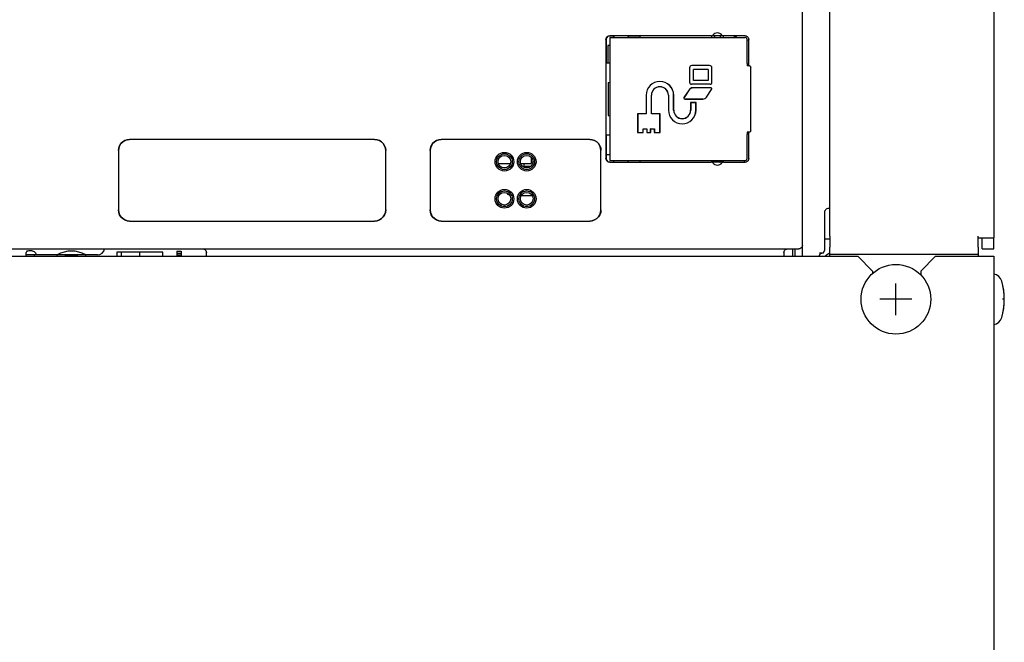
# Model space of a CAD drawing. Extents: x 26 to 410, y 32 to 287.
# Tile 11 of 41: x 89 to 116, y 159 to 176. Entities that reach past the tile are written whole.
import ezdxf

# ---------------------------------------------------------------- set-up
doc = ezdxf.new("R2010")
doc.units = 0
doc.header["$LTSCALE"] = 23.1
doc.layers.get('0').update_dxf_attribs({"linetype": 'CONTINUOUS'})
for name, color, linetype in [('ALL_AXIS', 7, 'CONTINUOUS'), ('ALL_CURVE', 7, 'CONTINUOUS'), ('ALL_FEATURES', 7, 'CONTINUOUS')]:
    doc.layers.add(name, color=color, linetype=linetype)

msp = doc.modelspace()

# ---------------------------------------------------------------- linework, layer by layer
at = {"color": 7, "linetype": 'CONTINUOUS'}
for p, q in [((105.15, 175.434), (105.1, 175.434)), ((105.1, 175.434), (105.1, 174.965))]:
    msp.add_line(p, q, dxfattribs=at)
at = {"layer": 'ALL_AXIS', "color": 7, "linetype": 'CONTINUOUS'}
for p, q in [((111.08, 170.295), (111.08, 178.836)), ((105.05, 172.494), (105.15, 172.494)), ((103.08, 172.294), (103.04, 172.294)), ((115.5, 169.954), (115.5, 170.254)), ((111.08, 169.754), (111.08, 169.998)), ((115.08, 169.998), (115.08, 169.754)), ((115.18, 169.954), (115.5, 169.954)), ((90.26, 169.794), (89.64, 169.794)), ((89.64, 169.794), (89.64, 169.754)), ((90.26, 169.754), (90.26, 169.794)), ((91.34, 169.794), (91.02, 169.794)), ((91.02, 169.794), (91.02, 169.754))]:
    msp.add_line(p, q, dxfattribs=at)
at = {"layer": 'ALL_AXIS', "color": 3, "linetype": 'CONTINUOUS'}
msp.add_line((115.18, 169.954), (115.18, 170.254), dxfattribs=at)
at = {"layer": 'ALL_AXIS', "color": 7, "linetype": 'CONTINUOUS'}
msp.add_circle((112.86, 168.594), 0.94, dxfattribs=at)
for centre, radius, start, end in [((108.05, 175.614), 0.1, 125.431, 156.4218), ((108.05, 175.614), 0.1, 23.5782, 54.569), ((108.05, 172.374), 0.1, 203.5782, 234.569), ((108.05, 172.374), 0.1, 305.431, 336.4218), ((102.44, 171.494), 0.08, 203.4622, 270), ((91.34, 169.994), 0.2, 270, 348.3722), ((111.48, 169.154), 0.8, 120.5989, 130.6037), ((115.461, 169.015), 0.26, 15.8809, 81.2703), ((113.98, 168.594), 1.8, 344.1191, 15.8809), ((115.461, 168.172), 0.26, 278.7297, 344.1191)]:
    msp.add_arc(centre, radius, start, end, dxfattribs=at)
at = {"layer": 'ALL_CURVE', "color": 40, "linetype": 'CONTINUOUS'}
for p, q in [((112.86, 168.164), (112.86, 169.024)), ((113.29, 168.594), (112.43, 168.594)), ((115.78, 168.594), (115.73, 168.594))]:
    msp.add_line(p, q, dxfattribs=at)
msp.add_arc((113.98, 168.594), 1.8, 346.5066, 13.4934, dxfattribs=at)
at = {"layer": 'ALL_FEATURES', "color": 7, "linetype": 'CONTINUOUS'}
for p, q in [((115.5, 242.775), (115.5, 170.254)), ((110.34, 169.754), (110.34, 178.552)), ((107.884, 175.698), (105.146, 175.698)), ((105.15, 175.694), (105.258, 175.694)), ((105.15, 175.654), (108.79, 175.654)), ((105.15, 175.654), (105.15, 172.334)), ((105.278, 175.695), (105.258, 175.694)), ((105.258, 175.694), (105.258, 175.674)), ((105.261, 175.659), (105.258, 175.674)), ((105.264, 175.654), (105.261, 175.659)), ((105.642, 175.694), (105.622, 175.695)), ((105.642, 175.694), (105.95, 175.694)), ((105.642, 175.694), (105.642, 175.674)), ((105.961, 175.69), (105.95, 175.694)), ((107.889, 175.69), (107.888, 175.685)), ((107.889, 175.69), (107.9, 175.694)), ((108.2, 175.694), (107.9, 175.694)), ((108.211, 175.69), (108.2, 175.694)), ((108.795, 175.698), (108.216, 175.698)), ((108.492, 175.69), (108.502, 175.69)), ((108.502, 175.69), (108.518, 175.687)), ((105.046, 175.598), (105.046, 172.39)), ((105.05, 175.594), (105.05, 174.994)), ((108.85, 174.953), (108.85, 175.594)), ((108.895, 174.892), (108.895, 175.598)), ((105.058, 174.97), (105.05, 174.994)), ((107.84, 174.896), (107.36, 174.896)), ((108.852, 174.892), (108.851, 174.893)), ((108.91, 174.892), (108.852, 174.892)), ((108.91, 174.892), (108.93, 174.887)), ((108.95, 173.136), (108.95, 174.852)), ((107.298, 174.834), (107.298, 174.444)), ((107.798, 174.792), (107.402, 174.792)), ((107.402, 174.496), (107.402, 174.792)), ((107.798, 174.792), (107.798, 174.496)), ((107.902, 174.444), (107.902, 174.834)), ((105.103, 174.441), (105.103, 173.547)), ((105.104, 174.441), (105.105, 174.441)), ((105.105, 174.441), (105.15, 174.446)), ((107.85, 174.392), (107.35, 174.392)), ((107.798, 174.496), (107.402, 174.496)), ((106.128, 174.094), (106.128, 173.596)), ((106.13, 174.094), (106.13, 173.594)), ((106.27, 173.594), (106.27, 174.094)), ((106.272, 173.596), (106.272, 174.094)), ((106.728, 174.094), (106.728, 173.694)), ((106.73, 174.094), (106.73, 173.694)), ((106.87, 173.694), (106.87, 174.094)), ((106.872, 173.694), (106.872, 174.094)), ((107.284, 174.241), (107.148, 174.038)), ((107.285, 174.24), (107.15, 174.037)), ((107.868, 174.296), (107.385, 174.296)), ((107.868, 174.294), (107.385, 174.294)), ((107.756, 174.047), (107.892, 174.25)), ((107.758, 174.046), (107.893, 174.249)), ((107.173, 173.994), (107.656, 173.994)), ((107.656, 173.992), (107.173, 173.992)), ((107.472, 173.896), (107.328, 173.896)), ((107.328, 173.896), (107.33, 173.894)), ((107.328, 173.896), (107.328, 173.694)), ((107.47, 173.894), (107.33, 173.894)), ((107.33, 173.894), (107.33, 173.694)), ((107.472, 173.896), (107.47, 173.894)), ((107.47, 173.694), (107.47, 173.894)), ((107.472, 173.694), (107.472, 173.896)), ((105.105, 173.547), (105.104, 173.547)), ((105.105, 173.547), (105.15, 173.542)), ((106.128, 173.596), (105.898, 173.596)), ((105.898, 173.596), (105.9, 173.594)), ((105.898, 173.596), (105.898, 173.092)), ((106.13, 173.594), (105.9, 173.594)), ((105.9, 173.594), (105.9, 173.094)), ((106.128, 173.596), (106.13, 173.594)), ((106.272, 173.596), (106.27, 173.594)), ((106.5, 173.594), (106.27, 173.594)), ((106.502, 173.596), (106.272, 173.596)), ((106.502, 173.596), (106.5, 173.594)), ((106.5, 173.094), (106.5, 173.594)), ((106.502, 173.092), (106.502, 173.596)), ((105.058, 173.018), (105.05, 172.994)), ((105.898, 173.092), (105.9, 173.094)), ((105.898, 173.092), (106.052, 173.092)), ((105.9, 173.094), (106.05, 173.094)), ((106.05, 173.194), (106.15, 173.194)), ((106.052, 173.192), (106.05, 173.194)), ((106.05, 173.094), (106.05, 173.194)), ((106.052, 173.092), (106.05, 173.094)), ((106.052, 173.192), (106.148, 173.192)), ((106.052, 173.092), (106.052, 173.192)), ((106.148, 173.192), (106.15, 173.194)), ((106.148, 173.192), (106.148, 173.092)), ((106.148, 173.092), (106.15, 173.094)), ((106.148, 173.092), (106.252, 173.092)), ((106.15, 173.194), (106.15, 173.094)), ((106.15, 173.094), (106.25, 173.094)), ((106.25, 173.194), (106.35, 173.194)), ((106.252, 173.192), (106.25, 173.194)), ((106.25, 173.094), (106.25, 173.194)), ((106.252, 173.092), (106.25, 173.094)), ((106.252, 173.192), (106.348, 173.192)), ((106.252, 173.092), (106.252, 173.192)), ((106.348, 173.192), (106.35, 173.194)), ((106.348, 173.192), (106.348, 173.092)), ((106.348, 173.092), (106.35, 173.094)), ((106.348, 173.092), (106.502, 173.092)), ((106.35, 173.194), (106.35, 173.094)), ((106.35, 173.094), (106.5, 173.094)), ((106.502, 173.092), (106.5, 173.094)), ((108.85, 172.394), (108.85, 173.035)), ((108.852, 173.096), (108.851, 173.095)), ((108.91, 173.096), (108.852, 173.096)), ((108.895, 172.39), (108.895, 173.096)), ((98.811, 172.905), (92.209, 172.905)), ((98.81, 172.904), (92.21, 172.904)), ((104.611, 172.905), (100.609, 172.905)), ((104.61, 172.904), (100.61, 172.904)), ((105.05, 172.994), (105.05, 172.394)), ((91.909, 172.605), (91.909, 171.003)), ((91.91, 172.604), (91.91, 171.004)), ((99.11, 171.004), (99.11, 172.604)), ((99.111, 171.003), (99.111, 172.605)), ((100.309, 172.605), (100.309, 171.003)), ((100.31, 172.604), (100.31, 171.004)), ((104.91, 171.004), (104.91, 172.604)), ((104.911, 171.003), (104.911, 172.605)), ((102.148, 172.254), (102.472, 172.254)), ((102.748, 172.254), (103.04, 172.254)), ((102.84, 172.174), (102.84, 172.254)), ((103.04, 172.254), (103.04, 172.411)), ((105.146, 172.29), (107.884, 172.29)), ((105.15, 172.334), (108.79, 172.334)), ((105.15, 172.294), (105.258, 172.294)), ((105.261, 172.329), (105.258, 172.314)), ((105.258, 172.294), (105.258, 172.314)), ((105.258, 172.294), (105.278, 172.293)), ((105.264, 172.334), (105.261, 172.329)), ((105.622, 172.293), (105.642, 172.294)), ((105.642, 172.294), (105.642, 172.314)), ((105.642, 172.294), (105.95, 172.294)), ((105.961, 172.297), (105.95, 172.294)), ((105.961, 172.297), (105.962, 172.303)), ((107.889, 172.297), (107.9, 172.294)), ((108.2, 172.294), (107.9, 172.294)), ((108.211, 172.297), (108.2, 172.294)), ((108.211, 172.297), (108.212, 172.303)), ((108.216, 172.29), (108.795, 172.29)), ((103.017, 172.174), (102.84, 172.174)), ((103.04, 171.394), (103.04, 171.411)), ((102.767, 171.394), (103.04, 171.394)), ((110.94, 169.928), (110.94, 170.944)), ((111.08, 171.044), (111.04, 171.044)), ((92.209, 170.703), (98.811, 170.703)), ((92.21, 170.704), (98.81, 170.704)), ((100.609, 170.703), (104.611, 170.703)), ((100.61, 170.704), (104.61, 170.704)), ((111.08, 170.213), (110.94, 170.213)), ((111.08, 170.295), (111.08, 169.998)), ((115.08, 169.998), (115.08, 170.295)), ((115.08, 170.254), (115.5, 170.254)), ((76.32, 169.954), (110.24, 169.954)), ((89.438, 169.893), (89.425, 169.854)), ((89.425, 169.754), (89.425, 169.854)), ((89.584, 169.898), (89.538, 169.898)), ((91.982, 169.864), (91.866, 169.864)), ((91.866, 169.864), (91.866, 169.754)), ((92.482, 169.863), (91.982, 169.863)), ((91.982, 169.863), (91.982, 169.754)), ((93.106, 169.864), (92.482, 169.864)), ((92.482, 169.754), (92.482, 169.863)), ((93.106, 169.754), (93.106, 169.864)), ((93.48, 169.894), (93.6, 169.894)), ((93.48, 169.894), (93.48, 169.754)), ((93.48, 169.837), (93.6, 169.837)), ((93.6, 169.894), (93.6, 169.754)), ((94.28, 169.754), (94.28, 169.854)), ((109.84, 169.854), (109.84, 169.754)), ((110.068, 169.954), (110.068, 169.754)), ((110.131, 169.954), (110.131, 169.754)), ((110.797, 169.844), (110.912, 169.844)), ((110.865, 169.843), (110.877, 169.844)), ((110.912, 169.844), (110.94, 169.928)), ((53.13, 169.754), (111.83, 169.754)), ((89.684, 169.798), (89.684, 169.794)), ((93.48, 169.794), (93.6, 169.794)), ((110.797, 169.764), (110.798, 169.776)), ((110.797, 169.754), (110.797, 169.764)), ((110.798, 169.776), (110.8, 169.785)), ((115.08, 169.801), (111.08, 169.801)), ((112.23, 169.354), (111.83, 169.754)), ((113.93, 169.754), (113.53, 169.354)), ((113.93, 169.754), (115.5, 169.754)), ((115.5, 169.754), (115.5, 141.433)), ((112.23, 169.354), (112.23, 169.282)), ((113.53, 169.354), (113.53, 169.251))]:
    msp.add_line(p, q, dxfattribs=at)
at = {"layer": 'ALL_FEATURES', "color": 3, "linetype": 'CONTINUOUS'}
for p, q in [((89.64, 169.794), (89.425, 169.794)), ((90.94, 169.794), (90.26, 169.794))]:
    msp.add_line(p, q, dxfattribs=at)
at = {"layer": 'ALL_FEATURES', "color": 7, "linetype": 'CONTINUOUS'}
for points in [[(105.046, 175.598), (105.051, 175.629), (105.065, 175.656), (105.087, 175.679), (105.115, 175.693), (105.146, 175.698)], [(105.15, 175.694), (105.119, 175.689), (105.091, 175.675), (105.069, 175.653), (105.055, 175.625), (105.05, 175.594)], [(105.622, 175.695), (105.603, 175.696), (105.574, 175.696), (105.538, 175.697), (105.495, 175.697), (105.45, 175.697), (105.405, 175.697), (105.362, 175.697), (105.326, 175.696), (105.297, 175.696), (105.278, 175.695)], [(105.636, 175.654), (105.639, 175.659), (105.642, 175.674)], [(105.964, 175.654), (105.964, 175.671), (105.962, 175.685), (105.961, 175.69)], [(107.884, 175.698), (107.9, 175.7), (107.916, 175.707), (107.929, 175.718)], [(107.888, 175.685), (107.886, 175.671), (107.886, 175.654)], [(108.171, 175.718), (108.184, 175.707), (108.2, 175.7), (108.216, 175.698)], [(108.214, 175.654), (108.214, 175.671), (108.212, 175.685), (108.211, 175.69)], [(108.518, 175.687), (108.543, 175.677), (108.564, 175.66), (108.568, 175.654)], [(108.85, 175.594), (108.842, 175.624), (108.82, 175.646), (108.79, 175.654)], [(108.795, 175.698), (108.826, 175.693), (108.854, 175.679), (108.876, 175.656), (108.89, 175.629), (108.895, 175.598)], [(108.892, 175.594), (108.888, 175.589), (108.877, 175.586), (108.861, 175.584), (108.85, 175.584)], [(105.058, 174.97), (105.063, 174.968), (105.078, 174.967), (105.1, 174.965), (105.127, 174.965), (105.15, 174.965)], [(108.85, 174.953), (108.85, 174.923), (108.851, 174.901), (108.851, 174.893)], [(108.93, 174.887), (108.945, 174.872), (108.95, 174.852)], [(105.15, 173.023), (105.127, 173.023), (105.1, 173.022), (105.078, 173.021), (105.063, 173.02), (105.058, 173.018)], [(108.851, 173.095), (108.851, 173.087), (108.85, 173.065), (108.85, 173.035)], [(108.95, 173.136), (108.945, 173.116), (108.93, 173.101), (108.91, 173.096)], [(91.909, 172.605), (91.917, 172.671), (91.939, 172.735), (91.975, 172.792), (92.022, 172.839), (92.079, 172.875), (92.143, 172.897), (92.209, 172.905)], [(92.21, 172.904), (92.143, 172.896), (92.08, 172.874), (92.023, 172.838), (91.975, 172.791), (91.94, 172.734), (91.918, 172.671), (91.91, 172.604)], [(99.11, 172.604), (99.102, 172.671), (99.08, 172.734), (99.045, 172.791), (98.997, 172.838), (98.94, 172.874), (98.877, 172.896), (98.81, 172.904)], [(98.811, 172.905), (98.878, 172.897), (98.941, 172.875), (98.998, 172.839), (99.045, 172.792), (99.081, 172.735), (99.103, 172.671), (99.111, 172.605)], [(100.309, 172.605), (100.317, 172.671), (100.339, 172.735), (100.375, 172.792), (100.422, 172.839), (100.479, 172.875), (100.543, 172.897), (100.609, 172.905)], [(100.61, 172.904), (100.543, 172.896), (100.48, 172.874), (100.423, 172.838), (100.375, 172.791), (100.34, 172.734), (100.318, 172.671), (100.31, 172.604)], [(104.91, 172.604), (104.902, 172.671), (104.88, 172.734), (104.845, 172.791), (104.797, 172.838), (104.74, 172.874), (104.677, 172.896), (104.61, 172.904)], [(104.611, 172.905), (104.678, 172.897), (104.741, 172.875), (104.798, 172.839), (104.845, 172.792), (104.881, 172.735), (104.903, 172.671), (104.911, 172.605)], [(105.146, 172.29), (105.115, 172.295), (105.087, 172.309), (105.065, 172.331), (105.051, 172.359), (105.046, 172.39)], [(105.05, 172.394), (105.055, 172.363), (105.069, 172.335), (105.091, 172.313), (105.119, 172.299), (105.15, 172.294)], [(105.278, 172.293), (105.297, 172.292), (105.326, 172.291), (105.362, 172.291), (105.405, 172.291), (105.45, 172.291), (105.495, 172.291), (105.538, 172.291), (105.574, 172.291), (105.603, 172.292), (105.622, 172.293)], [(105.636, 172.334), (105.639, 172.329), (105.642, 172.314)], [(105.962, 172.303), (105.964, 172.317), (105.964, 172.334)], [(107.929, 172.269), (107.916, 172.28), (107.9, 172.288), (107.884, 172.29)], [(107.886, 172.334), (107.886, 172.317), (107.888, 172.303), (107.889, 172.297)], [(108.216, 172.29), (108.2, 172.288), (108.184, 172.28), (108.171, 172.269)], [(108.212, 172.303), (108.214, 172.317), (108.214, 172.334)], [(108.792, 172.294), (108.787, 172.297), (108.783, 172.308), (108.781, 172.324), (108.782, 172.334)], [(108.79, 172.334), (108.82, 172.342), (108.842, 172.364), (108.85, 172.394)], [(108.895, 172.39), (108.89, 172.359), (108.876, 172.331), (108.854, 172.309), (108.826, 172.295), (108.795, 172.29)], [(92.209, 170.703), (92.143, 170.711), (92.079, 170.733), (92.022, 170.769), (91.975, 170.816), (91.939, 170.873), (91.917, 170.936), (91.909, 171.003)], [(91.91, 171.004), (91.918, 170.937), (91.94, 170.874), (91.975, 170.817), (92.023, 170.769), (92.08, 170.734), (92.143, 170.711), (92.21, 170.704)], [(98.81, 170.704), (98.877, 170.711), (98.94, 170.734), (98.997, 170.769), (99.045, 170.817), (99.08, 170.874), (99.102, 170.937), (99.11, 171.004)], [(99.111, 171.003), (99.103, 170.936), (99.081, 170.873), (99.045, 170.816), (98.998, 170.769), (98.941, 170.733), (98.878, 170.711), (98.811, 170.703)], [(100.609, 170.703), (100.543, 170.711), (100.479, 170.733), (100.422, 170.769), (100.375, 170.816), (100.339, 170.873), (100.317, 170.936), (100.309, 171.003)], [(100.31, 171.004), (100.318, 170.937), (100.34, 170.874), (100.375, 170.817), (100.423, 170.769), (100.48, 170.734), (100.543, 170.711), (100.61, 170.704)], [(104.61, 170.704), (104.677, 170.711), (104.74, 170.734), (104.797, 170.769), (104.845, 170.817), (104.88, 170.874), (104.902, 170.937), (104.91, 171.004)], [(104.911, 171.003), (104.903, 170.936), (104.881, 170.873), (104.845, 170.816), (104.798, 170.769), (104.741, 170.733), (104.678, 170.711), (104.611, 170.703)], [(110.94, 170.944), (110.941, 170.954), (110.942, 170.964), (110.945, 170.976), (110.95, 170.988), (110.958, 171.001), (110.968, 171.013)], [(111.04, 171.044), (111.02, 171.042), (111.001, 171.036), (110.983, 171.026), (110.968, 171.013)], [(89.538, 169.898), (89.513, 169.898), (89.489, 169.897), (89.468, 169.896), (89.452, 169.895), (89.442, 169.894), (89.438, 169.893)], [(89.584, 169.898), (89.61, 169.894), (89.634, 169.885), (89.655, 169.869), (89.671, 169.848), (89.681, 169.824), (89.684, 169.798)], [(94.18, 169.954), (94.211, 169.949), (94.239, 169.935), (94.261, 169.913), (94.275, 169.885), (94.28, 169.854)], [(109.84, 169.854), (109.845, 169.885), (109.859, 169.913), (109.881, 169.935), (109.909, 169.949), (109.94, 169.954)], [(110.34, 170.054), (110.335, 170.023), (110.321, 169.995), (110.299, 169.973), (110.271, 169.959), (110.24, 169.954)], [(110.8, 169.785), (110.808, 169.804), (110.821, 169.821), (110.838, 169.833), (110.857, 169.841), (110.865, 169.843)], [(110.806, 169.796), (110.814, 169.809), (110.825, 169.821), (110.838, 169.831), (110.853, 169.839), (110.863, 169.842)]]:
    msp.add_lwpolyline(points, dxfattribs=at)
for centre, radius in [((102.31, 172.304), 0.252), ((102.31, 172.304), 0.212), ((102.31, 172.304), 0.17), ((102.91, 172.304), 0.252), ((102.91, 172.304), 0.212), ((102.91, 172.304), 0.17), ((102.31, 171.304), 0.252), ((102.31, 171.304), 0.212), ((102.31, 171.304), 0.17), ((102.91, 171.304), 0.252), ((102.91, 171.304), 0.212), ((102.91, 171.304), 0.17)]:
    msp.add_circle(centre, radius, dxfattribs=at)
for centre, radius, start, end in [((108.05, 175.614), 0.16, 40.8333, 139.1667), ((107.36, 174.834), 0.0617, 90, 180), ((107.84, 174.834), 0.0617, 0, 90), ((106.5, 174.094), 0.372, 0, 180), ((106.5, 174.094), 0.37, 0, 180), ((106.5, 174.094), 0.23, 0, 180), ((106.5, 174.094), 0.228, 0, 180), ((107.35, 174.444), 0.0517, 180, 270), ((107.85, 174.444), 0.0517, 270, 360), ((107.385, 174.174), 0.122, 90, 146.31), ((107.385, 174.174), 0.12, 90, 146.31), ((107.868, 174.266), 0.0297, 326.31, 90), ((107.868, 174.266), 0.028, 326.31, 90), ((107.173, 174.022), 0.0297, 146.31, 270), ((107.173, 174.022), 0.028, 146.31, 270), ((107.656, 174.114), 0.12, 270, 326.31), ((107.656, 174.114), 0.122, 270, 326.31), ((107.1, 173.694), 0.372, 180, 360), ((107.1, 173.694), 0.37, 180, 360), ((107.1, 173.694), 0.23, 180, 360), ((107.1, 173.694), 0.228, 180, 360), ((108.05, 172.374), 0.16, 220.8333, 319.1667), ((90.64, 169.094), 0.8, 61.0806, 118.9249), ((90.64, 169.094), 0.69, 75.3917, 104.6083)]:
    msp.add_arc(centre, radius, start, end, dxfattribs=at)
at = {"layer": 'ALL_FEATURES', "color": 3, "linetype": 'CONTINUOUS'}
msp.add_arc((90.94, 169.394), 0.4, 78.5418, 90, dxfattribs=at)

doc.saveas('drawing.dxf')
